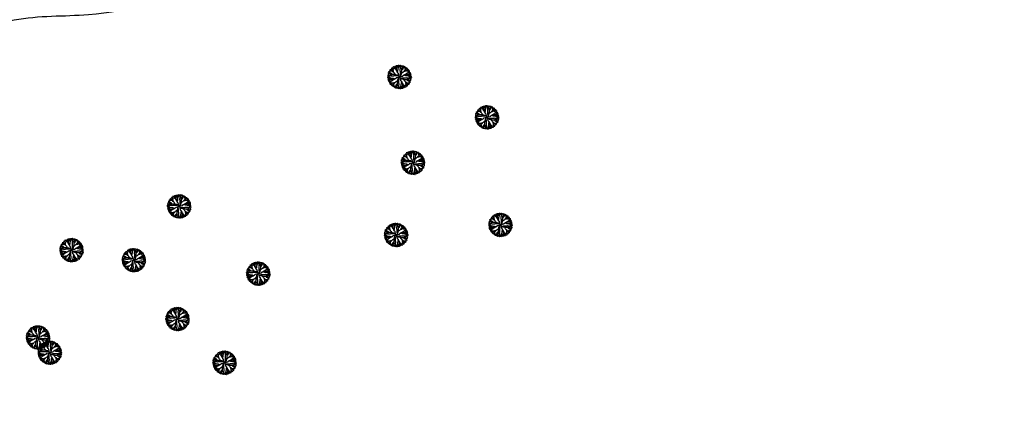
# Model space of a CAD drawing. Header units: millimetres. Extents: x 726415 to 727128, y 2561290 to 2562051.
# Tile 5 of 18: x 726618 to 726770, y 2561388 to 2561448. Entities that reach past the tile are written whole.
import ezdxf

# ---------------------------------------------------------------- set-up
doc = ezdxf.new("R2010")
doc.units = ezdxf.units.MM
doc.layers.add('ROAD', color=114, linetype='Continuous')
doc.layers.add('TREE', color=82, linetype='Continuous')

# ---------------------------------------------------------------- blocks, each defined once
blk = doc.blocks.new('A$C7D0D0C92')
for p, q in [((0.194, 1.171), (0.194, 1.176)), ((0.205, 1.157), (0.194, 1.171)), ((0.24, 1.2), (0.223, 1.205)), ((0.258, 1.2), (0.24, 1.2)), ((0.258, 1.229), (0.253, 1.238)), ((0.264, 1.214), (0.258, 1.229)), ((0.276, 1.195), (0.258, 1.2)), ((0.276, 1.2), (0.264, 1.214)), ((0.294, 1.19), (0.276, 1.195)), ((0.299, 1.252), (0.294, 1.267)), ((0.294, 1.267), (0.294, 1.263)), ((0.311, 1.181), (0.294, 1.19)), ((0.317, 1.238), (0.299, 1.252)), ((0.322, 1.166), (0.311, 1.181)), ((0.322, 1.286), (0.317, 1.286)), ((0.322, 1.224), (0.317, 1.238)), ((0.34, 1.282), (0.322, 1.286)), ((0.335, 1.205), (0.322, 1.224)), ((0.322, 1.151), (0.322, 1.166)), ((0.34, 1.19), (0.335, 1.205)), ((0.358, 1.286), (0.34, 1.282)), ((0.346, 1.171), (0.34, 1.19)), ((0.346, 1.157), (0.346, 1.171)), ((0.376, 1.282), (0.358, 1.286)), ((0.376, 1.296), (0.364, 1.315)), ((0.364, 1.315), (0.364, 1.31)), ((0.388, 1.282), (0.376, 1.296)), ((0.393, 1.263), (0.388, 1.282)), ((0.405, 1.248), (0.393, 1.263)), ((0.417, 1.229), (0.405, 1.248)), ((0.434, 1.33), (0.417, 1.34)), ((0.422, 1.214), (0.417, 1.229)), ((0.434, 1.195), (0.422, 1.214)), ((0.44, 1.315), (0.434, 1.33)), ((0.446, 1.181), (0.434, 1.195)), ((0.452, 1.301), (0.44, 1.315)), ((0.481, 1.162), (0.446, 1.181)), ((0.458, 1.286), (0.452, 1.301)), ((0.452, 1.229), (0.464, 1.248)), ((0.452, 1.185), (0.452, 1.229)), ((0.464, 1.248), (0.464, 1.364)), ((0.47, 1.334), (0.493, 1.364)), ((0.47, 1.32), (0.47, 1.334)), ((0.499, 1.147), (0.481, 1.162)), ((0.493, 1.364), (0.493, 1.368)), ((0.523, 1.359), (0.516, 1.373)), ((0.523, 1.34), (0.523, 1.359)), ((0.528, 1.325), (0.523, 1.34)), ((0.54, 1.306), (0.528, 1.325)), ((0.534, 1.238), (0.54, 1.258)), ((0.534, 1.128), (0.534, 1.238)), ((0.54, 1.258), (0.54, 1.391)), ((0.593, 1.392), (0.587, 1.397)), ((0.599, 1.373), (0.593, 1.392)), ((0.599, 1.34), (0.599, 1.373)), ((0.605, 1.325), (0.599, 1.34)), ((0.605, 1.306), (0.605, 1.325)), ((0.61, 1.291), (0.605, 1.306)), ((0.61, 1.272), (0.61, 1.291)), ((0.617, 1.258), (0.61, 1.272)), ((0.622, 1.238), (0.617, 1.258)), ((0.634, 1.209), (0.622, 1.238)), ((0.622, 1.162), (0.628, 1.181)), ((0.622, 1.147), (0.622, 1.162)), ((0.628, 1.195), (0.634, 1.214)), ((0.628, 1.181), (0.628, 1.195)), ((0.634, 1.229), (0.646, 1.248)), ((0.634, 1.214), (0.634, 1.229)), ((0.646, 1.248), (0.658, 1.263)), ((0.658, 1.364), (0.669, 1.383)), ((0.658, 1.315), (0.658, 1.364)), ((0.663, 1.296), (0.658, 1.315)), ((0.658, 1.263), (0.663, 1.282)), ((0.663, 1.306), (0.669, 1.325)), ((0.663, 1.282), (0.663, 1.296)), ((0.669, 1.383), (0.676, 1.402)), ((0.669, 1.325), (0.676, 1.34)), ((0.676, 1.402), (0.676, 1.416)), ((0.676, 1.34), (0.681, 1.359)), ((0.681, 1.359), (0.687, 1.373)), ((0.687, 1.392), (0.693, 1.402)), ((0.687, 1.373), (0.687, 1.392)), ((0.738, 1.328), (0.743, 1.346)), ((0.738, 1.311), (0.738, 1.328)), ((0.748, 1.294), (0.738, 1.311)), ((0.743, 1.346), (0.752, 1.364)), ((0.748, 1.37), (0.748, 1.405)), ((0.748, 1.405), (0.752, 1.405)), ((0.767, 1.258), (0.748, 1.294)), ((0.752, 1.364), (0.767, 1.376)), ((0.752, 1.17), (0.757, 1.188)), ((0.752, 1.147), (0.752, 1.17)), ((0.757, 1.188), (0.762, 1.205)), ((0.762, 1.205), (0.767, 1.223)), ((0.767, 1.376), (0.771, 1.394)), ((0.767, 1.223), (0.767, 1.258)), ((0.767, 1.223), (0.782, 1.235)), ((0.771, 1.394), (0.786, 1.405)), ((0.782, 1.235), (0.791, 1.252)), ((0.791, 1.252), (0.81, 1.328)), ((0.81, 1.328), (0.825, 1.34)), ((0.825, 1.34), (0.841, 1.399)), ((0.825, 1.346), (0.844, 1.353)), ((0.844, 1.353), (0.858, 1.364)), ((0.844, 1.223), (0.853, 1.241)), ((0.844, 1.17), (0.844, 1.223)), ((0.849, 1.152), (0.844, 1.17)), ((0.853, 1.241), (0.868, 1.252)), ((0.858, 1.364), (0.868, 1.381)), ((0.868, 1.381), (0.872, 1.387)), ((0.868, 1.252), (0.883, 1.258)), ((0.878, 1.159), (0.892, 1.164)), ((0.883, 1.258), (0.902, 1.27)), ((0.892, 1.164), (0.911, 1.176)), ((0.897, 1.364), (0.902, 1.381)), ((0.906, 1.346), (0.897, 1.364)), ((0.902, 1.323), (0.906, 1.34)), ((0.906, 1.305), (0.902, 1.323)), ((0.902, 1.27), (0.906, 1.287)), ((0.906, 1.34), (0.921, 1.358)), ((0.911, 1.328), (0.906, 1.346)), ((0.906, 1.287), (0.906, 1.305)), ((0.911, 1.176), (0.916, 1.193)), ((0.916, 1.193), (0.926, 1.211)), ((0.921, 1.358), (0.935, 1.37)), ((0.926, 1.211), (0.93, 1.229)), ((0.93, 1.229), (0.935, 1.246)), ((0.935, 1.246), (0.949, 1.264)), ((0.949, 1.264), (0.964, 1.27)), ((0.954, 1.335), (0.959, 1.353)), ((0.954, 1.282), (0.954, 1.335)), ((0.959, 1.353), (0.964, 1.358)), ((0.964, 1.27), (0.993, 1.294)), ((0.993, 1.294), (1.003, 1.311)), ((1.003, 1.311), (1.017, 1.328)), ((1.017, 1.328), (1.027, 1.335)), ((1.036, 1.287), (1.05, 1.305)), ((1.036, 1.27), (1.036, 1.287)), ((1.046, 1.211), (1.036, 1.27)), ((1.046, 1.193), (1.046, 1.211)), ((1.05, 1.176), (1.046, 1.193)), ((1.05, 1.305), (1.05, 1.311)), ((1.05, 1.2), (1.055, 1.217)), ((1.055, 1.152), (1.05, 1.176)), ((1.055, 1.217), (1.065, 1.235)), ((1.065, 1.235), (1.075, 1.252)), ((1.075, 1.27), (1.084, 1.287)), ((1.075, 1.252), (1.075, 1.27)), ((1.084, 1.287), (1.084, 1.294)), ((1.089, 1.147), (1.099, 1.164)), ((1.094, 1.147), (1.108, 1.164)), ((1.099, 1.164), (1.108, 1.182)), ((1.108, 1.182), (1.113, 1.2)), ((1.108, 1.164), (1.123, 1.17)), ((1.113, 1.2), (1.118, 1.217)), ((1.118, 1.217), (1.128, 1.235)), ((1.123, 1.17), (1.132, 1.188)), ((1.128, 1.235), (1.137, 1.252)), ((1.132, 1.188), (1.147, 1.193)), ((1.137, 1.252), (1.142, 1.258)), ((1.147, 1.193), (1.157, 1.211)), ((1.157, 1.211), (1.171, 1.223)), ((1.171, 1.223), (1.176, 1.223)), ((1.2, 1.176), (1.205, 1.193)), ((1.2, 1.159), (1.2, 1.176)), ((1.229, 1.159), (1.238, 1.164)), ((0.015, 0.676), (0, 0.676)), ((0.023, 0.771), (0.011, 0.786)), ((0.011, 0.748), (0.011, 0.752)), ((0.047, 0.748), (0.011, 0.748)), ((0.024, 0.687), (0.015, 0.693)), ((0.034, 0.669), (0.015, 0.676)), ((0.076, 0.825), (0.018, 0.841)), ((0.024, 0.593), (0.02, 0.587)), ((0.041, 0.767), (0.023, 0.771)), ((0.043, 0.687), (0.024, 0.687)), ((0.043, 0.599), (0.024, 0.593)), ((0.035, 0.868), (0.029, 0.872)), ((0.053, 0.658), (0.034, 0.669)), ((0.052, 0.897), (0.035, 0.902)), ((0.052, 0.858), (0.035, 0.868)), ((0.052, 0.752), (0.041, 0.767)), ((0.058, 0.681), (0.043, 0.687)), ((0.077, 0.599), (0.043, 0.599)), ((0.058, 0.921), (0.047, 0.935)), ((0.07, 0.906), (0.052, 0.897)), ((0.064, 0.844), (0.052, 0.858)), ((0.07, 0.743), (0.052, 0.752)), ((0.101, 0.658), (0.053, 0.658)), ((0.064, 0.959), (0.058, 0.964)), ((0.076, 0.906), (0.058, 0.921)), ((0.077, 0.676), (0.058, 0.681)), ((0.082, 0.954), (0.064, 0.959)), ((0.07, 0.825), (0.064, 0.844)), ((0.088, 0.911), (0.07, 0.906)), ((0.088, 0.738), (0.07, 0.743)), ((0.093, 0.902), (0.076, 0.906)), ((0.088, 0.81), (0.076, 0.825)), ((0.092, 0.669), (0.077, 0.676)), ((0.092, 0.605), (0.077, 0.599)), ((0.088, 1.017), (0.082, 1.027)), ((0.135, 0.954), (0.082, 0.954)), ((0.105, 1.003), (0.088, 1.017)), ((0.164, 0.791), (0.088, 0.81)), ((0.105, 0.738), (0.088, 0.738)), ((0.111, 0.663), (0.092, 0.669)), ((0.111, 0.605), (0.092, 0.605)), ((0.111, 0.906), (0.093, 0.902)), ((0.12, 0.663), (0.101, 0.658)), ((0.111, 1.05), (0.105, 1.05)), ((0.123, 0.993), (0.105, 1.003)), ((0.123, 0.748), (0.105, 0.738)), ((0.129, 1.036), (0.111, 1.05)), ((0.129, 0.906), (0.111, 0.906)), ((0.125, 0.61), (0.111, 0.605)), ((0.135, 0.663), (0.12, 0.663)), ((0.129, 1.084), (0.123, 1.084)), ((0.146, 0.964), (0.123, 0.993)), ((0.159, 0.767), (0.123, 0.748)), ((0.144, 0.61), (0.125, 0.61)), ((0.146, 1.075), (0.129, 1.084)), ((0.146, 1.036), (0.129, 1.036)), ((0.146, 0.902), (0.129, 0.906)), ((0.154, 0.658), (0.135, 0.663)), ((0.159, 0.617), (0.144, 0.61)), ((0.164, 1.075), (0.146, 1.075)), ((0.205, 1.046), (0.146, 1.036)), ((0.152, 0.949), (0.146, 0.964)), ((0.159, 0.883), (0.146, 0.902)), ((0.17, 0.935), (0.152, 0.949)), ((0.168, 0.646), (0.154, 0.658)), ((0.164, 1.137), (0.159, 1.142)), ((0.164, 0.868), (0.159, 0.883)), ((0.194, 0.767), (0.159, 0.767)), ((0.178, 0.622), (0.159, 0.617)), ((0.182, 1.128), (0.164, 1.137)), ((0.182, 1.065), (0.164, 1.075)), ((0.176, 0.853), (0.164, 0.868)), ((0.182, 0.782), (0.164, 0.791)), ((0.187, 0.634), (0.168, 0.646)), ((0.187, 0.93), (0.17, 0.935)), ((0.194, 0.844), (0.176, 0.853)), ((0.207, 0.634), (0.178, 0.622)), ((0.199, 1.118), (0.182, 1.128)), ((0.199, 1.055), (0.182, 1.065)), ((0.194, 0.767), (0.182, 0.782)), ((0.205, 0.926), (0.187, 0.93)), ((0.202, 0.634), (0.187, 0.634)), ((0.246, 0.844), (0.194, 0.844)), ((0.211, 0.762), (0.194, 0.767)), ((0.217, 1.113), (0.199, 1.118)), ((0.217, 1.05), (0.199, 1.055)), ((0.221, 0.628), (0.202, 0.634)), ((0.223, 1.147), (0.205, 1.157)), ((0.223, 1.046), (0.205, 1.046)), ((0.223, 0.916), (0.205, 0.926)), ((0.228, 0.757), (0.211, 0.762)), ((0.235, 1.108), (0.217, 1.113)), ((0.236, 0.628), (0.221, 0.628)), ((0.228, 1.132), (0.223, 1.147)), ((0.24, 1.05), (0.223, 1.046)), ((0.24, 0.911), (0.223, 0.916)), ((0.246, 1.123), (0.228, 1.132)), ((0.246, 0.752), (0.228, 0.757)), ((0.253, 1.099), (0.235, 1.108)), ((0.255, 0.622), (0.236, 0.628)), ((0.264, 1.055), (0.24, 1.05)), ((0.253, 0.892), (0.24, 0.911)), ((0.253, 1.108), (0.246, 1.123)), ((0.264, 0.849), (0.246, 0.844)), ((0.27, 0.752), (0.246, 0.752)), ((0.27, 1.094), (0.253, 1.108)), ((0.27, 1.089), (0.253, 1.099)), ((0.258, 0.878), (0.253, 0.892)), ((0.269, 0.622), (0.255, 0.622)), ((0.264, 0.858), (0.258, 0.878)), ((0.281, 1.065), (0.264, 1.055)), ((0.27, 0.844), (0.264, 0.858)), ((0.388, 0.849), (0.264, 0.849)), ((0.289, 0.617), (0.269, 0.622)), ((0.287, 1.075), (0.27, 1.089)), ((0.287, 0.748), (0.27, 0.752)), ((0.305, 1.061), (0.287, 1.075)), ((0.305, 0.752), (0.287, 0.748)), ((0.346, 0.617), (0.289, 0.617)), ((0.311, 1.046), (0.305, 1.061)), ((0.329, 0.752), (0.305, 0.752)), ((0.317, 1.027), (0.311, 1.046)), ((0.322, 1.012), (0.317, 1.027)), ((0.34, 1.142), (0.322, 1.151)), ((0.34, 0.993), (0.322, 1.012)), ((0.346, 0.757), (0.329, 0.752)), ((0.335, 1.104), (0.34, 1.123)), ((0.335, 1.089), (0.335, 1.104)), ((0.346, 1.07), (0.335, 1.089)), ((0.34, 1.142), (0.346, 1.157)), ((0.34, 1.123), (0.34, 1.142)), ((0.364, 0.983), (0.34, 0.993)), ((0.352, 1.055), (0.346, 1.07)), ((0.364, 0.757), (0.346, 0.757)), ((0.361, 0.61), (0.346, 0.617)), ((0.358, 1.036), (0.352, 1.055)), ((0.358, 0.973), (0.358, 1.036)), ((0.38, 0.599), (0.361, 0.61)), ((0.381, 0.969), (0.364, 0.983)), ((0.381, 0.767), (0.364, 0.757)), ((0.395, 0.593), (0.38, 0.599)), ((0.405, 0.94), (0.381, 0.969)), ((0.534, 0.767), (0.381, 0.767)), ((0.452, 0.844), (0.388, 0.849)), ((0.414, 0.587), (0.395, 0.593)), ((0.423, 0.581), (0.404, 0.569)), ((0.422, 0.916), (0.405, 0.94)), ((0.446, 0.887), (0.422, 0.916)), ((0.438, 0.593), (0.423, 0.581)), ((0.457, 0.599), (0.438, 0.593)), ((0.452, 0.868), (0.446, 0.887)), ((0.47, 0.849), (0.452, 0.868)), ((0.475, 0.839), (0.452, 0.844)), ((0.472, 0.605), (0.457, 0.599)), ((0.491, 0.617), (0.472, 0.605)), ((0.499, 0.829), (0.475, 0.839)), ((0.505, 0.646), (0.491, 0.634)), ((0.491, 0.634), (0.491, 0.617)), ((0.505, 1.128), (0.499, 1.147)), ((0.523, 0.825), (0.499, 0.829)), ((0.511, 1.113), (0.505, 1.128)), ((0.52, 0.651), (0.505, 0.646)), ((0.523, 1.094), (0.511, 1.113)), ((0.679, 0.699), (0.52, 0.651)), ((0.534, 1.08), (0.523, 1.094)), ((0.54, 0.82), (0.523, 0.825)), ((0.54, 1.113), (0.534, 1.128)), ((0.546, 1.061), (0.534, 1.08)), ((0.558, 0.771), (0.534, 0.767)), ((0.54, 1.094), (0.54, 1.113)), ((0.564, 0.815), (0.54, 0.82)), ((0.552, 1.046), (0.546, 1.061)), ((0.564, 1.027), (0.552, 1.046)), ((0.581, 0.771), (0.558, 0.771)), ((0.569, 1.012), (0.564, 1.027)), ((0.587, 0.81), (0.564, 0.815)), ((0.581, 0.993), (0.569, 1.012)), ((0.593, 0.979), (0.581, 0.993)), ((0.599, 0.782), (0.581, 0.771)), ((0.587, 1.003), (0.593, 1.022)), ((0.605, 0.805), (0.587, 0.81)), ((0.593, 1.022), (0.599, 1.036)), ((0.599, 0.959), (0.593, 0.979)), ((0.599, 1.036), (0.61, 1.055)), ((0.605, 0.945), (0.599, 0.959)), ((0.617, 0.786), (0.599, 0.782)), ((0.606, 0.587), (0.601, 0.564)), ((0.617, 0.926), (0.605, 0.945)), ((0.622, 0.796), (0.605, 0.805)), ((0.611, 0.605), (0.606, 0.587)), ((0.61, 1.055), (0.617, 1.07)), ((0.621, 0.622), (0.611, 0.605)), ((0.617, 1.128), (0.622, 1.147)), ((0.617, 1.07), (0.617, 1.128)), ((0.634, 0.926), (0.617, 0.926)), ((0.635, 0.64), (0.621, 0.622)), ((0.64, 0.782), (0.622, 0.796)), ((0.63, 0.617), (0.635, 0.599)), ((0.646, 0.911), (0.634, 0.926)), ((0.645, 0.658), (0.635, 0.64)), ((0.635, 0.599), (0.645, 0.581)), ((0.658, 0.771), (0.64, 0.782)), ((0.655, 0.676), (0.645, 0.658)), ((0.645, 0.581), (0.645, 0.558)), ((0.651, 0.897), (0.646, 0.911)), ((0.699, 0.738), (0.651, 0.897)), ((0.669, 0.693), (0.655, 0.676)), ((0.676, 0.762), (0.658, 0.771)), ((0.693, 0.748), (0.676, 0.762)), ((0.707, 0.704), (0.679, 0.699)), ((0.704, 0.709), (0.699, 0.738)), ((0.709, 0.712), (0.738, 0.718)), ((0.712, 0.707), (0.718, 0.679)), ((0.718, 0.679), (0.765, 0.52)), ((0.724, 0.669), (0.741, 0.655)), ((0.738, 0.718), (0.897, 0.765)), ((0.741, 0.655), (0.759, 0.645)), ((0.748, 1.129), (0.752, 1.147)), ((0.752, 1.111), (0.748, 1.129)), ((0.748, 0.724), (0.762, 0.741)), ((0.752, 1.088), (0.752, 1.111)), ((0.757, 1.07), (0.752, 1.088)), ((0.757, 1.053), (0.757, 1.07)), ((0.767, 1.035), (0.757, 1.053)), ((0.759, 0.645), (0.777, 0.635)), ((0.762, 0.741), (0.771, 0.759)), ((0.767, 0.882), (0.767, 1.035)), ((0.771, 0.859), (0.767, 0.882)), ((0.771, 0.836), (0.771, 0.859)), ((0.782, 0.818), (0.771, 0.836)), ((0.771, 0.759), (0.782, 0.777)), ((0.777, 0.635), (0.795, 0.621)), ((0.786, 0.8), (0.782, 0.818)), ((0.782, 0.777), (0.796, 0.795)), ((0.795, 0.621), (0.812, 0.611)), ((0.796, 0.795), (0.805, 0.812)), ((0.8, 0.63), (0.818, 0.635)), ((0.805, 0.812), (0.81, 0.829)), ((0.81, 0.829), (0.815, 0.853)), ((0.812, 0.611), (0.829, 0.606)), ((0.815, 0.853), (0.82, 0.877)), ((0.818, 0.635), (0.836, 0.645)), ((0.82, 0.877), (0.825, 0.894)), ((0.825, 0.894), (0.829, 0.918)), ((0.829, 0.918), (0.839, 0.941)), ((0.829, 0.606), (0.853, 0.601)), ((0.836, 0.645), (0.859, 0.645)), ((0.839, 0.941), (0.844, 0.964)), ((0.844, 1.147), (0.858, 1.152)), ((0.844, 0.964), (0.849, 1.029)), ((0.849, 1.029), (0.849, 1.152)), ((0.849, 0.947), (0.868, 0.964)), ((0.853, 0.601), (0.877, 0.597)), ((0.858, 1.152), (0.878, 1.159)), ((0.859, 0.645), (0.882, 0.65)), ((0.868, 0.964), (0.887, 0.971)), ((0.877, 0.597), (0.894, 0.592)), ((0.882, 0.65), (1.035, 0.65)), ((0.887, 0.971), (0.916, 0.994)), ((0.894, 0.592), (0.918, 0.587)), ((0.897, 0.765), (0.911, 0.77)), ((0.911, 0.77), (0.926, 0.782)), ((0.916, 0.994), (0.94, 1.012)), ((0.918, 0.587), (0.941, 0.578)), ((0.926, 0.8), (0.945, 0.812)), ((0.926, 0.782), (0.926, 0.8)), ((0.94, 1.012), (0.969, 1.035)), ((0.945, 0.812), (0.959, 0.818)), ((0.959, 0.818), (0.979, 0.823)), ((0.969, 1.035), (0.983, 1.053)), ((0.973, 1.058), (1.036, 1.058)), ((0.979, 0.823), (0.993, 0.836)), ((0.983, 1.053), (0.993, 1.076)), ((0.993, 1.076), (1.012, 1.094)), ((0.993, 0.836), (1.012, 0.847)), ((1.003, 0.829), (1.022, 0.823)), ((1.012, 1.094), (1.027, 1.1)), ((1.012, 0.847), (1.027, 0.853)), ((1.022, 0.823), (1.036, 0.818)), ((1.027, 1.1), (1.046, 1.106)), ((1.027, 0.853), (1.046, 0.864)), ((1.035, 0.65), (1.053, 0.659)), ((1.036, 1.058), (1.055, 1.065)), ((1.036, 0.818), (1.055, 0.806)), ((1.046, 1.106), (1.061, 1.111)), ((1.046, 0.864), (1.061, 0.871)), ((1.053, 0.659), (1.07, 0.659)), ((1.065, 1.135), (1.055, 1.152)), ((1.055, 1.065), (1.07, 1.07)), ((1.055, 0.806), (1.07, 0.8)), ((1.061, 1.111), (1.075, 1.129)), ((1.061, 0.871), (1.08, 0.882)), ((1.07, 1.07), (1.089, 1.082)), ((1.07, 0.8), (1.128, 0.8)), ((1.07, 0.659), (1.088, 0.664)), ((1.075, 1.129), (1.089, 1.147)), ((1.08, 0.882), (1.094, 0.894)), ((1.088, 0.664), (1.111, 0.664)), ((1.089, 1.082), (1.104, 1.082)), ((1.094, 0.894), (1.113, 0.905)), ((1.094, 0.877), (1.113, 0.877)), ((1.104, 1.082), (1.123, 1.076)), ((1.111, 0.664), (1.129, 0.669)), ((1.113, 0.905), (1.128, 0.912)), ((1.113, 0.877), (1.128, 0.882)), ((1.123, 1.076), (1.142, 1.076)), ((1.128, 0.912), (1.147, 0.918)), ((1.128, 0.882), (1.238, 0.882)), ((1.128, 0.8), (1.147, 0.795)), ((1.129, 0.669), (1.147, 0.664)), ((1.142, 1.076), (1.151, 1.094)), ((1.142, 1.076), (1.157, 1.07)), ((1.147, 0.918), (1.162, 0.935)), ((1.147, 0.795), (1.162, 0.795)), ((1.147, 0.664), (1.17, 0.664)), ((1.151, 1.094), (1.166, 1.094)), ((1.157, 1.07), (1.171, 1.07)), ((1.162, 0.935), (1.181, 0.971)), ((1.162, 0.795), (1.181, 0.788)), ((1.166, 1.094), (1.181, 1.106)), ((1.17, 0.664), (1.188, 0.659)), ((1.171, 1.07), (1.19, 1.076)), ((1.181, 1.106), (1.19, 1.123)), ((1.181, 0.971), (1.195, 0.982)), ((1.181, 0.788), (1.195, 0.788)), ((1.185, 0.964), (1.229, 0.964)), ((1.188, 0.659), (1.205, 0.655)), ((1.19, 1.123), (1.195, 1.141)), ((1.19, 1.076), (1.205, 1.082)), ((1.195, 1.141), (1.2, 1.159)), ((1.195, 0.982), (1.214, 0.994)), ((1.195, 0.788), (1.214, 0.782)), ((1.2, 1.141), (1.214, 1.152)), ((1.205, 1.082), (1.224, 1.094)), ((1.205, 0.655), (1.223, 0.65)), ((1.209, 0.782), (1.238, 0.795)), ((1.214, 1.152), (1.229, 1.159)), ((1.214, 0.994), (1.229, 0.999)), ((1.214, 0.782), (1.229, 0.782)), ((1.223, 0.65), (1.258, 0.65)), ((1.223, 0.65), (1.235, 0.635)), ((1.224, 1.094), (1.238, 1.1)), ((1.229, 0.999), (1.248, 1.012)), ((1.229, 0.964), (1.248, 0.953)), ((1.229, 0.782), (1.248, 0.77)), ((1.235, 0.635), (1.252, 0.625)), ((1.238, 1.1), (1.252, 1.117)), ((1.238, 0.882), (1.258, 0.877)), ((1.238, 0.795), (1.258, 0.8)), ((1.248, 1.012), (1.263, 1.023)), ((1.248, 0.953), (1.364, 0.953)), ((1.248, 0.77), (1.263, 0.759)), ((1.252, 1.117), (1.267, 1.123)), ((1.252, 0.625), (1.328, 0.606)), ((1.258, 0.877), (1.391, 0.877)), ((1.258, 0.8), (1.272, 0.806)), ((1.258, 0.65), (1.294, 0.669)), ((1.267, 1.123), (1.263, 1.123)), ((1.263, 1.023), (1.282, 1.029)), ((1.263, 0.759), (1.282, 0.753)), ((1.272, 0.806), (1.291, 0.806)), ((1.282, 1.076), (1.286, 1.094)), ((1.286, 1.058), (1.282, 1.076)), ((1.282, 1.041), (1.286, 1.058)), ((1.282, 1.029), (1.296, 1.041)), ((1.282, 0.753), (1.296, 0.753)), ((1.286, 1.094), (1.286, 1.1)), ((1.286, 0.958), (1.301, 0.964)), ((1.291, 0.806), (1.306, 0.812)), ((1.294, 0.669), (1.311, 0.679)), ((1.296, 1.041), (1.315, 1.053)), ((1.296, 0.753), (1.315, 0.759)), ((1.301, 0.964), (1.315, 0.976)), ((1.306, 0.877), (1.325, 0.888)), ((1.306, 0.812), (1.325, 0.812)), ((1.306, 0.753), (1.325, 0.747)), ((1.315, 1.053), (1.31, 1.053)), ((1.311, 0.679), (1.328, 0.679)), ((1.315, 0.976), (1.33, 0.982)), ((1.315, 0.759), (1.364, 0.759)), ((1.32, 0.947), (1.334, 0.947)), ((1.325, 0.888), (1.34, 0.894)), ((1.325, 0.812), (1.34, 0.818)), ((1.325, 0.747), (1.34, 0.741)), ((1.328, 0.679), (1.346, 0.674)), ((1.328, 0.606), (1.34, 0.592)), ((1.33, 0.982), (1.34, 0.999)), ((1.334, 0.947), (1.364, 0.923)), ((1.34, 0.894), (1.359, 0.894)), ((1.34, 0.818), (1.373, 0.818)), ((1.34, 0.741), (1.359, 0.736)), ((1.34, 0.592), (1.399, 0.576)), ((1.346, 0.674), (1.364, 0.664)), ((1.346, 0.592), (1.353, 0.573)), ((1.359, 0.894), (1.373, 0.9)), ((1.359, 0.736), (1.373, 0.729)), ((1.364, 0.923), (1.368, 0.923)), ((1.364, 0.759), (1.383, 0.747)), ((1.364, 0.664), (1.376, 0.65)), ((1.37, 0.669), (1.405, 0.669)), ((1.373, 0.818), (1.392, 0.823)), ((1.373, 0.729), (1.392, 0.729)), ((1.376, 0.65), (1.394, 0.645)), ((1.383, 0.747), (1.402, 0.741)), ((1.392, 0.823), (1.397, 0.829)), ((1.392, 0.729), (1.402, 0.724)), ((1.394, 0.645), (1.405, 0.63)), ((1.402, 0.741), (1.416, 0.741)), ((1.405, 0.669), (1.405, 0.664)), ((0.159, 0.54), (0.026, 0.54)), ((0.058, 0.523), (0.043, 0.516)), ((0.053, 0.493), (0.048, 0.493)), ((0.082, 0.47), (0.053, 0.493)), ((0.168, 0.464), (0.053, 0.464)), ((0.077, 0.523), (0.058, 0.523)), ((0.092, 0.528), (0.077, 0.523)), ((0.086, 0.434), (0.077, 0.417)), ((0.097, 0.47), (0.082, 0.47)), ((0.101, 0.44), (0.086, 0.434)), ((0.111, 0.54), (0.092, 0.528)), ((0.116, 0.452), (0.101, 0.44)), ((0.12, 0.376), (0.101, 0.364)), ((0.101, 0.364), (0.106, 0.364)), ((0.13, 0.458), (0.116, 0.452)), ((0.135, 0.388), (0.12, 0.376)), ((0.135, 0.376), (0.13, 0.358)), ((0.13, 0.358), (0.135, 0.34)), ((0.135, 0.34), (0.13, 0.322)), ((0.13, 0.322), (0.13, 0.317)), ((0.154, 0.393), (0.135, 0.388)), ((0.164, 0.299), (0.149, 0.294)), ((0.149, 0.294), (0.154, 0.294)), ((0.168, 0.405), (0.154, 0.393)), ((0.178, 0.534), (0.159, 0.54)), ((0.178, 0.317), (0.164, 0.299)), ((0.187, 0.452), (0.168, 0.464)), ((0.187, 0.417), (0.168, 0.405)), ((0.289, 0.534), (0.178, 0.534)), ((0.193, 0.322), (0.178, 0.317)), ((0.187, 0.258), (0.178, 0.253)), ((0.231, 0.452), (0.187, 0.452)), ((0.202, 0.422), (0.187, 0.417)), ((0.202, 0.264), (0.187, 0.258)), ((0.212, 0.335), (0.193, 0.322)), ((0.221, 0.434), (0.202, 0.422)), ((0.217, 0.276), (0.202, 0.264)), ((0.226, 0.34), (0.212, 0.335)), ((0.217, 0.24), (0.212, 0.223)), ((0.221, 0.276), (0.217, 0.258)), ((0.217, 0.258), (0.217, 0.24)), ((0.236, 0.446), (0.221, 0.434)), ((0.226, 0.294), (0.221, 0.276)), ((0.245, 0.346), (0.226, 0.34)), ((0.236, 0.311), (0.226, 0.294)), ((0.255, 0.481), (0.236, 0.446)), ((0.25, 0.322), (0.236, 0.311)), ((0.245, 0.194), (0.241, 0.194)), ((0.26, 0.346), (0.245, 0.346)), ((0.26, 0.205), (0.245, 0.194)), ((0.265, 0.322), (0.25, 0.322)), ((0.269, 0.499), (0.255, 0.481)), ((0.275, 0.34), (0.26, 0.346)), ((0.269, 0.223), (0.26, 0.205)), ((0.275, 0.34), (0.265, 0.322)), ((0.289, 0.505), (0.269, 0.499)), ((0.284, 0.228), (0.269, 0.223)), ((0.294, 0.34), (0.275, 0.34)), ((0.279, 0.164), (0.275, 0.159)), ((0.289, 0.182), (0.279, 0.164)), ((0.294, 0.246), (0.284, 0.228)), ((0.303, 0.54), (0.289, 0.534)), ((0.303, 0.511), (0.289, 0.505)), ((0.299, 0.199), (0.289, 0.182)), ((0.313, 0.335), (0.294, 0.34)), ((0.308, 0.253), (0.294, 0.246)), ((0.303, 0.217), (0.299, 0.199)), ((0.322, 0.54), (0.303, 0.54)), ((0.322, 0.523), (0.303, 0.511)), ((0.308, 0.235), (0.303, 0.217)), ((0.322, 0.27), (0.308, 0.253)), ((0.318, 0.253), (0.308, 0.235)), ((0.327, 0.335), (0.313, 0.335)), ((0.327, 0.27), (0.318, 0.253)), ((0.337, 0.534), (0.322, 0.523)), ((0.346, 0.346), (0.327, 0.335)), ((0.342, 0.287), (0.327, 0.27)), ((0.342, 0.146), (0.332, 0.129)), ((0.332, 0.129), (0.332, 0.123)), ((0.356, 0.546), (0.337, 0.534)), ((0.356, 0.305), (0.342, 0.287)), ((0.351, 0.182), (0.342, 0.164)), ((0.342, 0.164), (0.342, 0.146)), ((0.361, 0.352), (0.346, 0.346)), ((0.351, 0.281), (0.361, 0.264)), ((0.361, 0.199), (0.351, 0.182)), ((0.371, 0.552), (0.356, 0.546)), ((0.371, 0.311), (0.356, 0.305)), ((0.38, 0.358), (0.361, 0.352)), ((0.361, 0.264), (0.366, 0.24)), ((0.366, 0.217), (0.361, 0.199)), ((0.366, 0.24), (0.371, 0.223)), ((0.38, 0.129), (0.366, 0.111)), ((0.366, 0.111), (0.366, 0.105)), ((0.39, 0.564), (0.371, 0.552)), ((0.39, 0.317), (0.371, 0.311)), ((0.371, 0.223), (0.371, 0.205)), ((0.371, 0.205), (0.38, 0.146)), ((0.443, 0.358), (0.38, 0.358)), ((0.38, 0.146), (0.38, 0.129)), ((0.404, 0.569), (0.39, 0.564)), ((0.404, 0.322), (0.39, 0.317)), ((0.4, 0.088), (0.39, 0.082)), ((0.414, 0.105), (0.4, 0.088)), ((0.423, 0.34), (0.404, 0.322)), ((0.423, 0.123), (0.414, 0.105)), ((0.433, 0.364), (0.423, 0.34)), ((0.453, 0.146), (0.423, 0.123)), ((0.447, 0.381), (0.433, 0.364)), ((0.477, 0.405), (0.447, 0.381)), ((0.467, 0.152), (0.453, 0.146)), ((0.457, 0.064), (0.453, 0.058)), ((0.462, 0.082), (0.457, 0.064)), ((0.462, 0.135), (0.462, 0.082)), ((0.481, 0.17), (0.467, 0.152)), ((0.5, 0.422), (0.477, 0.405)), ((0.486, 0.187), (0.481, 0.17)), ((0.496, 0.058), (0.481, 0.047)), ((0.491, 0.205), (0.486, 0.187)), ((0.5, 0.223), (0.491, 0.205)), ((0.51, 0.076), (0.496, 0.058)), ((0.529, 0.446), (0.5, 0.422)), ((0.505, 0.24), (0.5, 0.223)), ((0.524, 0.253), (0.505, 0.24)), ((0.505, 0.088), (0.51, 0.07)), ((0.515, 0.146), (0.51, 0.129)), ((0.51, 0.129), (0.51, 0.111)), ((0.51, 0.111), (0.515, 0.093)), ((0.515, 0.093), (0.51, 0.076)), ((0.51, 0.07), (0.52, 0.052)), ((0.534, 0.159), (0.515, 0.146)), ((0.52, 0.052), (0.515, 0.035)), ((0.539, 0.258), (0.524, 0.253)), ((0.548, 0.452), (0.529, 0.446)), ((0.548, 0.164), (0.534, 0.159)), ((0.558, 0.264), (0.539, 0.258)), ((0.548, 0.035), (0.544, 0.029)), ((0.568, 0.47), (0.548, 0.452)), ((0.563, 0.176), (0.548, 0.164)), ((0.558, 0.052), (0.548, 0.035)), ((0.573, 0.27), (0.558, 0.264)), ((0.573, 0.064), (0.558, 0.052)), ((0.573, 0.194), (0.563, 0.176)), ((0.573, 0.452), (0.568, 0.388)), ((0.568, 0.388), (0.568, 0.264)), ((0.568, 0.264), (0.573, 0.246)), ((0.578, 0.475), (0.573, 0.452)), ((0.573, 0.246), (0.573, 0.194)), ((0.592, 0.07), (0.573, 0.064)), ((0.592, 0.076), (0.576, 0.018)), ((0.587, 0.499), (0.578, 0.475)), ((0.592, 0.523), (0.587, 0.499)), ((0.597, 0.54), (0.592, 0.523)), ((0.606, 0.088), (0.592, 0.076)), ((0.601, 0.564), (0.597, 0.54)), ((0.625, 0.164), (0.606, 0.088)), ((0.635, 0.182), (0.625, 0.164)), ((0.645, 0.023), (0.63, 0.011)), ((0.65, 0.194), (0.635, 0.182)), ((0.645, 0.558), (0.65, 0.534)), ((0.65, 0.041), (0.645, 0.023)), ((0.65, 0.534), (0.65, 0.381)), ((0.65, 0.381), (0.659, 0.364)), ((0.655, 0.211), (0.65, 0.194)), ((0.65, 0.194), (0.65, 0.159)), ((0.65, 0.159), (0.669, 0.123)), ((0.664, 0.052), (0.65, 0.041)), ((0.659, 0.228), (0.655, 0.211)), ((0.659, 0.364), (0.659, 0.346)), ((0.659, 0.346), (0.664, 0.329)), ((0.664, 0.246), (0.659, 0.228)), ((0.664, 0.329), (0.664, 0.305)), ((0.664, 0.305), (0.669, 0.287)), ((0.669, 0.287), (0.664, 0.27)), ((0.664, 0.27), (0.664, 0.246)), ((0.674, 0.07), (0.664, 0.052)), ((0.669, 0.011), (0.664, 0.011)), ((0.669, 0.123), (0.679, 0.105)), ((0.669, 0.047), (0.669, 0.011)), ((0.679, 0.088), (0.674, 0.07)), ((0.679, 0.105), (0.679, 0.088)), ((0.729, 0.024), (0.724, 0.015)), ((0.736, 0.058), (0.729, 0.043)), ((0.729, 0.043), (0.729, 0.024)), ((0.741, 0.077), (0.736, 0.058)), ((0.747, 0.092), (0.741, 0.077)), ((0.747, 0.034), (0.741, 0.015)), ((0.741, 0.015), (0.741, 0)), ((0.753, 0.111), (0.747, 0.092)), ((0.759, 0.053), (0.747, 0.034)), ((0.759, 0.154), (0.753, 0.135)), ((0.753, 0.135), (0.753, 0.12)), ((0.753, 0.12), (0.759, 0.101)), ((0.77, 0.168), (0.759, 0.154)), ((0.759, 0.101), (0.759, 0.053)), ((0.765, 0.52), (0.77, 0.505)), ((0.77, 0.505), (0.782, 0.491)), ((0.782, 0.187), (0.77, 0.168)), ((0.782, 0.491), (0.8, 0.491)), ((0.788, 0.221), (0.782, 0.202)), ((0.782, 0.207), (0.795, 0.178)), ((0.782, 0.202), (0.782, 0.187)), ((0.795, 0.255), (0.788, 0.236)), ((0.788, 0.236), (0.788, 0.221)), ((0.8, 0.289), (0.795, 0.269)), ((0.795, 0.269), (0.795, 0.255)), ((0.795, 0.178), (0.8, 0.159)), ((0.8, 0.491), (0.812, 0.472)), ((0.806, 0.361), (0.8, 0.346)), ((0.8, 0.346), (0.8, 0.289)), ((0.8, 0.159), (0.806, 0.144)), ((0.818, 0.38), (0.806, 0.361)), ((0.806, 0.144), (0.806, 0.125)), ((0.806, 0.125), (0.812, 0.111)), ((0.812, 0.472), (0.818, 0.457)), ((0.812, 0.111), (0.812, 0.092)), ((0.812, 0.092), (0.818, 0.077)), ((0.818, 0.457), (0.823, 0.438)), ((0.823, 0.395), (0.818, 0.38)), ((0.818, 0.077), (0.818, 0.043)), ((0.818, 0.043), (0.823, 0.024)), ((0.823, 0.438), (0.836, 0.423)), ((0.829, 0.414), (0.823, 0.395)), ((0.823, 0.024), (0.829, 0.02)), ((0.836, 0.423), (0.847, 0.404)), ((0.847, 0.404), (0.853, 0.39)), ((0.853, 0.39), (0.864, 0.371)), ((0.864, 0.371), (0.871, 0.356)), ((0.871, 0.356), (0.882, 0.337)), ((0.877, 0.322), (0.877, 0.303)), ((0.877, 0.303), (0.882, 0.289)), ((0.882, 0.178), (0.877, 0.159)), ((0.877, 0.159), (0.877, 0.026)), ((0.877, 0.111), (0.888, 0.092)), ((0.882, 0.337), (0.894, 0.322)), ((0.882, 0.289), (0.882, 0.178)), ((0.888, 0.092), (0.894, 0.077)), ((0.894, 0.322), (0.905, 0.303)), ((0.894, 0.077), (0.894, 0.058)), ((0.894, 0.058), (0.9, 0.043)), ((0.905, 0.303), (0.912, 0.289)), ((0.912, 0.289), (0.918, 0.269)), ((0.918, 0.269), (0.935, 0.255)), ((0.947, 0.082), (0.923, 0.053)), ((0.923, 0.053), (0.923, 0.048)), ((0.935, 0.255), (0.971, 0.236)), ((0.941, 0.578), (0.964, 0.573)), ((0.947, 0.568), (0.964, 0.548)), ((0.947, 0.097), (0.947, 0.082)), ((0.964, 0.187), (0.953, 0.168)), ((0.953, 0.168), (0.953, 0.053)), ((0.958, 0.13), (0.964, 0.116)), ((0.964, 0.573), (1.029, 0.568)), ((0.964, 0.548), (0.971, 0.529)), ((0.964, 0.231), (0.964, 0.187)), ((0.964, 0.116), (0.976, 0.101)), ((0.971, 0.529), (0.994, 0.5)), ((0.971, 0.236), (0.982, 0.221)), ((0.976, 0.101), (0.982, 0.086)), ((0.982, 0.221), (0.994, 0.202)), ((0.982, 0.086), (0.999, 0.077)), ((0.994, 0.5), (1.012, 0.477)), ((0.994, 0.202), (0.999, 0.187)), ((0.999, 0.187), (1.012, 0.168)), ((1.012, 0.477), (1.035, 0.447)), ((1.012, 0.168), (1.023, 0.154)), ((1.023, 0.154), (1.029, 0.135)), ((1.029, 0.568), (1.152, 0.568)), ((1.029, 0.135), (1.041, 0.12)), ((1.035, 0.447), (1.053, 0.433)), ((1.041, 0.135), (1.058, 0.13)), ((1.041, 0.12), (1.053, 0.101)), ((1.053, 0.433), (1.076, 0.423)), ((1.053, 0.101), (1.053, 0.106)), ((1.058, 0.443), (1.058, 0.38)), ((1.058, 0.38), (1.065, 0.361)), ((1.058, 0.13), (1.076, 0.135)), ((1.065, 0.361), (1.07, 0.346)), ((1.07, 0.346), (1.082, 0.327)), ((1.076, 0.275), (1.07, 0.26)), ((1.07, 0.26), (1.07, 0.245)), ((1.07, 0.245), (1.076, 0.226)), ((1.076, 0.423), (1.094, 0.404)), ((1.082, 0.313), (1.076, 0.294)), ((1.076, 0.294), (1.076, 0.275)), ((1.076, 0.275), (1.094, 0.265)), ((1.076, 0.226), (1.082, 0.212)), ((1.076, 0.135), (1.094, 0.13)), ((1.082, 0.327), (1.082, 0.313)), ((1.082, 0.212), (1.094, 0.193)), ((1.094, 0.404), (1.1, 0.39)), ((1.094, 0.265), (1.094, 0.25)), ((1.094, 0.25), (1.106, 0.236)), ((1.094, 0.193), (1.1, 0.178)), ((1.094, 0.13), (1.1, 0.13)), ((1.1, 0.39), (1.106, 0.371)), ((1.1, 0.178), (1.117, 0.164)), ((1.106, 0.371), (1.111, 0.356)), ((1.106, 0.236), (1.123, 0.226)), ((1.111, 0.356), (1.129, 0.342)), ((1.117, 0.164), (1.123, 0.149)), ((1.123, 0.226), (1.141, 0.221)), ((1.123, 0.149), (1.123, 0.154)), ((1.129, 0.342), (1.147, 0.327)), ((1.135, 0.351), (1.152, 0.361)), ((1.141, 0.221), (1.159, 0.217)), ((1.141, 0.217), (1.152, 0.202)), ((1.147, 0.573), (1.152, 0.558)), ((1.147, 0.327), (1.164, 0.318)), ((1.147, 0.322), (1.164, 0.308)), ((1.152, 0.568), (1.17, 0.573)), ((1.152, 0.558), (1.159, 0.539)), ((1.152, 0.361), (1.176, 0.366)), ((1.152, 0.202), (1.159, 0.187)), ((1.159, 0.539), (1.164, 0.524)), ((1.159, 0.217), (1.176, 0.217)), ((1.159, 0.187), (1.164, 0.178)), ((1.164, 0.524), (1.176, 0.505)), ((1.164, 0.318), (1.182, 0.308)), ((1.164, 0.308), (1.17, 0.294)), ((1.17, 0.573), (1.223, 0.573)), ((1.17, 0.294), (1.188, 0.284)), ((1.176, 0.505), (1.193, 0.5)), ((1.176, 0.366), (1.193, 0.371)), ((1.176, 0.217), (1.193, 0.212)), ((1.182, 0.308), (1.2, 0.303)), ((1.188, 0.284), (1.193, 0.269)), ((1.193, 0.5), (1.211, 0.491)), ((1.193, 0.371), (1.211, 0.371)), ((1.193, 0.269), (1.211, 0.26)), ((1.2, 0.366), (1.217, 0.361)), ((1.2, 0.303), (1.217, 0.299)), ((1.211, 0.491), (1.229, 0.486)), ((1.211, 0.371), (1.27, 0.38)), ((1.211, 0.26), (1.223, 0.245)), ((1.217, 0.361), (1.235, 0.351)), ((1.217, 0.299), (1.235, 0.289)), ((1.223, 0.573), (1.241, 0.563)), ((1.223, 0.245), (1.223, 0.241)), ((1.229, 0.486), (1.246, 0.481)), ((1.235, 0.351), (1.252, 0.342)), ((1.235, 0.289), (1.252, 0.279)), ((1.241, 0.563), (1.252, 0.548)), ((1.246, 0.481), (1.264, 0.467)), ((1.252, 0.548), (1.258, 0.534)), ((1.252, 0.342), (1.27, 0.342)), ((1.252, 0.279), (1.258, 0.275)), ((1.258, 0.534), (1.27, 0.515)), ((1.264, 0.467), (1.27, 0.453)), ((1.27, 0.515), (1.287, 0.51)), ((1.27, 0.453), (1.294, 0.423)), ((1.27, 0.38), (1.287, 0.38)), ((1.27, 0.342), (1.287, 0.332)), ((1.282, 0.462), (1.335, 0.462)), ((1.287, 0.51), (1.305, 0.51)), ((1.287, 0.38), (1.305, 0.366)), ((1.287, 0.332), (1.294, 0.332)), ((1.294, 0.423), (1.311, 0.414)), ((1.305, 0.51), (1.323, 0.515)), ((1.305, 0.366), (1.311, 0.366)), ((1.311, 0.414), (1.328, 0.4)), ((1.323, 0.515), (1.34, 0.51)), ((1.328, 0.505), (1.346, 0.51)), ((1.328, 0.4), (1.335, 0.39)), ((1.335, 0.462), (1.353, 0.457)), ((1.34, 0.51), (1.358, 0.496)), ((1.346, 0.51), (1.364, 0.52)), ((1.353, 0.573), (1.364, 0.558)), ((1.353, 0.457), (1.358, 0.453)), ((1.358, 0.496), (1.37, 0.481)), ((1.364, 0.558), (1.381, 0.548)), ((1.364, 0.52), (1.381, 0.515)), ((1.381, 0.548), (1.387, 0.544))]:
    blk.add_line(p, q)

msp = doc.modelspace()

# ---------------------------------------------------------------- linework, layer by layer
at = {"layer": 'ROAD'}
for points in [[(727061.51, 2561752.3, 575.9), (727049.29, 2561732.09, 575.9), (727033.05, 2561709.25, 575.9), (727014.12, 2561685.01, 585.49), (726993.24, 2561663.03, 585.26), (726962.1, 2561627.06, 585.26), (726922.63, 2561585.23, 585.05), (726906.84, 2561567.12, 584.96), (726878.15, 2561537.31, 584.65), (726854.46, 2561521.35, 583.68), (726835, 2561513.5, 583.12), (726796.38, 2561497.29, 582.34), (726777.37, 2561491.99, 581.86), (726747.87, 2561484.62, 581.05), (726719.31, 2561474.46, 579.78), (726696.87, 2561466.9, 579), (726647.34, 2561453.41, 575.61), (726628.45, 2561449.16, 574.65), (726616.94, 2561448.31, 574.45), (726609.36, 2561445.07, 574.42), (726602.83, 2561435.5, 574.14), (726596.61, 2561427.11, 573.9), (726591.76, 2561424.62, 574.28), (726583.85, 2561425.28, 574.28), (726576.78, 2561423.98, 574.19), (726551.33, 2561411.29, 574.19), (726545.34, 2561408.45, 574.19), (726535.92, 2561403.16, 574.19), (726522.98, 2561397.37, 574.19), (726510.26, 2561392.54, 574.19)], [(727047.89, 2561747.07, 585.84), (727045.87, 2561734.08, 585.62), (727030.5, 2561711.69, 585.62), (727011.43, 2561687.16, 585.42), (726990.38, 2561665.3, 585.32), (726958.8, 2561630.08, 585.32), (726919.48, 2561587.36, 584.99), (726903.55, 2561569.48, 584.95), (726875.44, 2561540.01, 584.84), (726852.19, 2561524.98, 583.66), (726833.53, 2561516.74, 583.1), (726794.54, 2561501.04, 582.47), (726776.54, 2561495.2, 581.71), (726745.51, 2561488.17, 581.06), (726716.56, 2561477.72, 579.79), (726695.71, 2561470.17, 579.05), (726655.78, 2561458.33, 576.17), (726627.16, 2561452.29, 574.54), (726618.8, 2561451.92, 574.41), (726605.43, 2561446.84, 574.33), (726600.84, 2561439.12, 573.97), (726595.48, 2561429.98, 573.89), (726590.59, 2561426.62, 574.18), (726583.58, 2561426.41, 574.18), (726577.4, 2561425.76, 574.03), (726549.13, 2561415.3, 575.12), (726543.33, 2561412.86, 575.9), (726533.87, 2561408.44, 575.9), (726491.47, 2561388.33, 575.9)]]:
    msp.add_spline(points, degree=3, dxfattribs=at)

# ---------------------------------------------------------------- block references
at = {"layer": 'TREE', "color": 114, "true_color": 0x139b48, "xscale": 2.635098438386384, "yscale": 2.635098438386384, "zscale": 2.635098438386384, "rotation": 359.9807131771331}
for p in [(726674.82, 2561437.66), (726688.39, 2561431.41), (726676.91, 2561424.37), (726640.66, 2561417.6), (726690.47, 2561414.73), (726674.3, 2561413.17), (726623.97, 2561410.82), (726633.62, 2561409.26), (726652.92, 2561407.18), (726640.4, 2561400.14), (726618.76, 2561397.28), (726620.58, 2561394.93), (726647.7, 2561393.37)]:
    msp.add_blockref('A$C7D0D0C92', p, dxfattribs=at)

doc.saveas('drawing.dxf')
